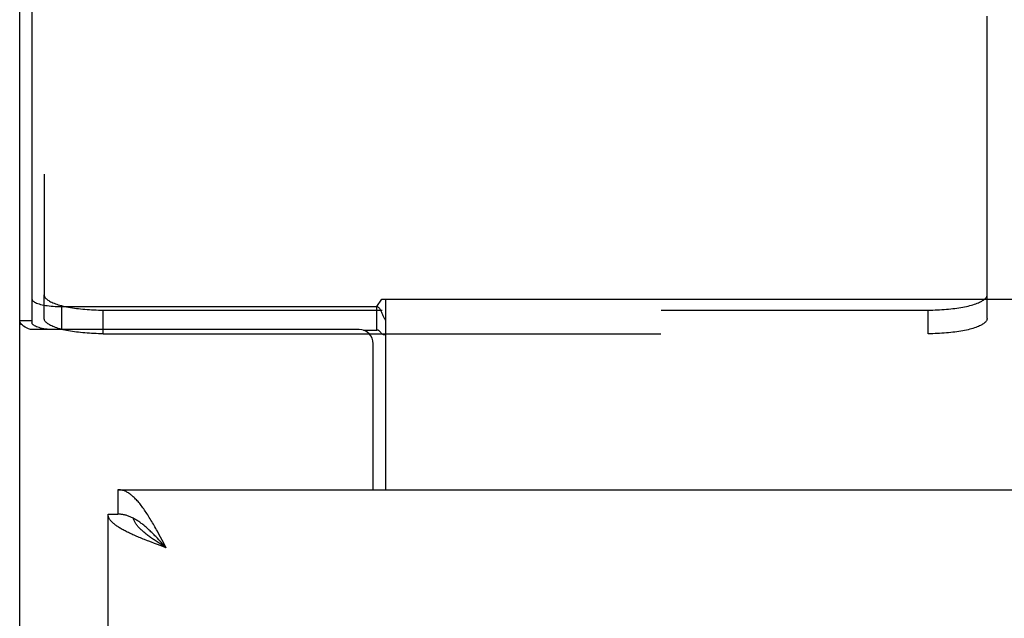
# Model space of a CAD drawing. Header units: inches. Extents: x 0 to 215, y 0 to 139.
# Tile 43 of 91: x 35.15 to 39.33, y 103.23 to 105.77. Entities that reach past the tile are written whole.
import ezdxf

# ---------------------------------------------------------------- set-up
doc = ezdxf.new("R2010")
doc.units = ezdxf.units.IN
doc.header["$LTSCALE"] = 11.835443
doc.header["$MEASUREMENT"] = 0
doc.linetypes.add('HIDDEN', pattern=[0.2, 0.1, -0.1])
doc.layers.get('0').update_dxf_attribs({"linetype": 'CONTINUOUS'})
doc.layers.add('DEFAULT_2', color=8, linetype='HIDDEN')

msp = doc.modelspace()

# ---------------------------------------------------------------- linework, layer by layer
at = {"color": 7, "linetype": 'Continuous'}
for p, q in [((35.2001, 107.7114), (35.2001, 104.4816)), ((36.6637, 104.5497), (36.685, 104.5811)), ((36.685, 104.5811), (93.6112, 104.5811)), ((36.7006, 104.5811), (36.7006, 103.7725)), ((35.3251, 104.5497), (35.3251, 104.4523)), ((35.3251, 104.5497), (36.6637, 104.5497)), ((36.6637, 104.4493), (36.6637, 104.5497)), ((35.1481, 104.4905), (35.2001, 104.4905)), ((36.6303, 104.4345), (36.685, 104.4345)), ((35.5651, 103.7725), (35.5651, 103.6685)), ((35.5231, 103.6685), (35.5651, 103.6685)), ((35.7321, 103.5665), (35.7253, 103.5736)), ((35.739, 103.5593), (35.7321, 103.5665)), ((35.7458, 103.552), (35.739, 103.5593)), ((35.756, 103.5409), (35.7458, 103.552)), ((35.7439, 103.5424), (35.7355, 103.5479)), ((35.7525, 103.537), (35.7439, 103.5424)), ((35.7696, 103.526), (35.7525, 103.537)), ((35.7628, 103.5335), (35.756, 103.5409)), ((35.7696, 103.526), (35.7628, 103.5335))]:
    msp.add_line(p, q, dxfattribs=at)
at = {"color": 3, "linetype": 'Continuous'}
for p, q in [((35.1481, 32.6265), (35.1481, 107.6164)), ((36.5876, 104.4523), (35.1935, 104.4523)), ((36.6064, 104.4493), (36.6637, 104.4493)), ((36.6476, 103.7725), (36.6476, 104.3923)), ((35.5651, 103.7725), (64.1686, 103.7725)), ((35.5231, 99.2725), (35.5231, 103.6685)), ((35.739, 103.5835), (35.7321, 103.596)), ((35.7458, 103.5709), (35.739, 103.5835)), ((35.7526, 103.5582), (35.7458, 103.5709)), ((35.7696, 103.526), (35.7526, 103.5582)), ((35.72, 103.5444), (35.7078, 103.549)), ((35.7323, 103.5398), (35.72, 103.5444)), ((35.7447, 103.5352), (35.7323, 103.5398)), ((35.7696, 103.526), (35.7447, 103.5352))]:
    msp.add_line(p, q, dxfattribs=at)
at = {"color": 7, "linetype": 'Continuous'}
for points in [[(35.2001, 104.5821), (35.2005, 104.5798), (35.2014, 104.5775), (35.203, 104.5752), (35.2052, 104.573), (35.208, 104.5708), (35.2114, 104.5686), (35.2154, 104.5666), (35.22, 104.5646), (35.2251, 104.5627), (35.2307, 104.5609), (35.2367, 104.5592), (35.2433, 104.5576), (35.2502, 104.5562), (35.2575, 104.5549), (35.2652, 104.5537), (35.2732, 104.5526), (35.2814, 104.5518), (35.2899, 104.551), (35.2986, 104.5505), (35.3073, 104.5501), (35.3162, 104.5498), (35.3251, 104.5497)], [(36.6861, 104.5209), (36.6847, 104.5241), (36.6833, 104.5273), (36.6819, 104.5303), (36.6804, 104.5332), (36.679, 104.5358), (36.6774, 104.5383), (36.6758, 104.5408), (36.674, 104.543), (36.6721, 104.545), (36.6703, 104.5465), (36.6685, 104.5478), (36.6668, 104.5487), (36.6652, 104.5493), (36.6637, 104.5497)], [(36.7006, 104.4927), (36.6991, 104.4946), (36.6977, 104.4967), (36.6962, 104.4992), (36.6947, 104.5019), (36.6932, 104.5048), (36.6917, 104.5079), (36.6903, 104.5111), (36.6889, 104.5143), (36.6861, 104.5209)], [(35.6299, 103.6512), (35.6265, 103.653), (35.6231, 103.6546), (35.6197, 103.6562), (35.6163, 103.6576), (35.6128, 103.659), (35.6094, 103.6603), (35.606, 103.6615), (35.6026, 103.6626), (35.5992, 103.6636), (35.5958, 103.6646), (35.5924, 103.6654), (35.589, 103.6661), (35.5856, 103.6667), (35.5822, 103.6673), (35.5788, 103.6677), (35.5754, 103.6681), (35.5719, 103.6683), (35.5685, 103.6684), (35.5651, 103.6685)], [(35.7355, 103.5479), (35.7272, 103.5534), (35.7231, 103.5561), (35.7191, 103.5589), (35.7151, 103.5616), (35.7111, 103.5644), (35.7072, 103.5671), (35.7034, 103.5698), (35.6996, 103.5726), (35.6959, 103.5753), (35.6923, 103.5781), (35.6887, 103.5808), (35.6852, 103.5835), (35.6817, 103.5863), (35.6784, 103.589), (35.6751, 103.5918), (35.672, 103.5945), (35.6689, 103.5972), (35.6659, 103.6), (35.663, 103.6027), (35.6602, 103.6055), (35.6575, 103.6082), (35.6549, 103.6109), (35.6524, 103.6137), (35.65, 103.6164), (35.6477, 103.6192), (35.6455, 103.6219), (35.6435, 103.6247), (35.6415, 103.6274), (35.6397, 103.6301), (35.638, 103.6329), (35.6364, 103.6356), (35.6349, 103.6384), (35.6336, 103.6411), (35.6324, 103.6438), (35.6313, 103.6466), (35.6303, 103.6493), (35.6297, 103.6513)], [(35.7253, 103.5736), (35.7219, 103.5771), (35.7185, 103.5805), (35.7151, 103.584), (35.7117, 103.5873), (35.7083, 103.5907), (35.7049, 103.594), (35.7015, 103.5972), (35.6981, 103.6004), (35.6947, 103.6036), (35.6912, 103.6067), (35.6878, 103.6098), (35.6844, 103.6127), (35.681, 103.6157), (35.6776, 103.6185), (35.6742, 103.6213), (35.6708, 103.6241), (35.6674, 103.6268), (35.664, 103.6294), (35.6606, 103.6319), (35.6572, 103.6344), (35.6537, 103.6367), (35.6503, 103.639), (35.6469, 103.6413), (35.6435, 103.6434), (35.6401, 103.6455), (35.6367, 103.6475), (35.6333, 103.6494), (35.6299, 103.6512)]]:
    msp.add_lwpolyline(points, dxfattribs=at)
at = {"color": 3, "linetype": 'Continuous'}
for points in [[(35.1935, 104.4523), (35.1852, 104.4557), (35.1776, 104.4592), (35.1708, 104.4628), (35.1649, 104.4666), (35.1598, 104.4704), (35.1557, 104.4743), (35.1524, 104.4783), (35.15, 104.4824), (35.1486, 104.4864), (35.1481, 104.4905)], [(35.2721, 104.4523), (35.2652, 104.4532), (35.2575, 104.4544), (35.2502, 104.4557), (35.2433, 104.4572), (35.2367, 104.4587), (35.2307, 104.4604), (35.2251, 104.4622), (35.22, 104.4641), (35.2154, 104.4661), (35.2114, 104.4682), (35.208, 104.4703), (35.2052, 104.4725), (35.203, 104.4747), (35.2014, 104.477), (35.2005, 104.4793), (35.2001, 104.4816)], [(36.6779, 104.4422), (36.6765, 104.4437), (36.6752, 104.4451), (36.6738, 104.4464), (36.6723, 104.4475), (36.6708, 104.4484), (36.6692, 104.4491), (36.6677, 104.4494), (36.6663, 104.4496), (36.6649, 104.4495), (36.6637, 104.4493)], [(36.7006, 104.4295), (36.6991, 104.4293), (36.6974, 104.4292), (36.6956, 104.4293), (36.6938, 104.4295), (36.6919, 104.4301), (36.69, 104.4309), (36.6883, 104.4319), (36.6866, 104.4331), (36.6851, 104.4344), (36.6836, 104.4358), (36.6821, 104.4374), (36.6807, 104.439), (36.6779, 104.4422)], [(35.6912, 103.6656), (35.6878, 103.6709), (35.6844, 103.676), (35.681, 103.6811), (35.6776, 103.6861), (35.6742, 103.6909), (35.6708, 103.6957), (35.6674, 103.7003), (35.664, 103.7048), (35.6606, 103.7092), (35.6572, 103.7134), (35.6537, 103.7176), (35.6503, 103.7216), (35.6469, 103.7254), (35.6435, 103.7291), (35.6401, 103.7327), (35.6367, 103.7362), (35.6333, 103.7395), (35.6299, 103.7426), (35.6265, 103.7456), (35.6231, 103.7485), (35.6197, 103.7512), (35.6163, 103.7537), (35.6128, 103.7561), (35.6094, 103.7584), (35.606, 103.7604), (35.6026, 103.7623), (35.5992, 103.7641), (35.5958, 103.7657), (35.5924, 103.7671), (35.589, 103.7684), (35.5856, 103.7695), (35.5822, 103.7704), (35.5788, 103.7711), (35.5754, 103.7717), (35.5719, 103.7722), (35.5685, 103.7724), (35.5651, 103.7725)], [(35.6288, 103.5812), (35.6237, 103.5835), (35.6187, 103.5858), (35.6139, 103.5881), (35.6091, 103.5904), (35.6044, 103.5926), (35.5998, 103.5949), (35.5953, 103.5972), (35.591, 103.5995), (35.5867, 103.6018), (35.5826, 103.6041), (35.5786, 103.6064), (35.5747, 103.6087), (35.5709, 103.611), (35.5673, 103.6133), (35.5638, 103.6156), (35.5604, 103.6179), (35.5572, 103.6202), (35.5541, 103.6225), (35.5511, 103.6248), (35.5483, 103.6271), (35.5456, 103.6294), (35.5431, 103.6317), (35.5407, 103.634), (35.5385, 103.6363), (35.5364, 103.6386), (35.5344, 103.6409), (35.5326, 103.6432), (35.531, 103.6455), (35.5295, 103.6478), (35.5282, 103.6501), (35.527, 103.6524), (35.526, 103.6547), (35.5251, 103.657), (35.5244, 103.6593), (35.5238, 103.6616), (35.5234, 103.6639), (35.5232, 103.6662), (35.5231, 103.6685)], [(35.7321, 103.596), (35.7287, 103.6022), (35.7253, 103.6083), (35.7219, 103.6143), (35.7185, 103.6203), (35.7151, 103.6262), (35.7117, 103.6321), (35.7083, 103.6379), (35.7049, 103.6436), (35.7015, 103.6492), (35.6981, 103.6548), (35.6947, 103.6602), (35.6912, 103.6656)], [(35.6899, 103.5559), (35.6782, 103.5605), (35.6724, 103.5628), (35.6667, 103.5651), (35.6611, 103.5674), (35.6555, 103.5697), (35.65, 103.572), (35.6446, 103.5743), (35.6392, 103.5766), (35.634, 103.5789), (35.6288, 103.5812)], [(35.7078, 103.549), (35.6958, 103.5536), (35.6899, 103.5559)]]:
    msp.add_lwpolyline(points, dxfattribs=at)
msp.add_arc((36.5876, 104.3923), 0.06, 0, 90, dxfattribs=at)
at = {"layer": 'DEFAULT_2', "color": 8, "linetype": 'HIDDEN'}
for p, q in [((35.2521, 107.4791), (35.2521, 104.5997)), ((39.2521, 104.5997), (39.2521, 107.4791)), ((35.2521, 104.4992), (35.2521, 104.5997)), ((39.2521, 104.4992), (39.2521, 104.5997)), ((35.5021, 104.4345), (35.5021, 104.535)), ((35.5021, 104.535), (39.0021, 104.535)), ((39.0021, 104.4345), (39.0021, 104.535)), ((35.5021, 104.4345), (36.6303, 104.4345)), ((36.685, 104.4345), (39.0021, 104.4345))]:
    msp.add_line(p, q, dxfattribs=at)
for points in [[(35.2521, 104.5997), (35.2523, 104.5971), (35.2529, 104.5946), (35.2539, 104.5921), (35.2552, 104.5896), (35.2569, 104.5871), (35.259, 104.5846), (35.2615, 104.5821), (35.2644, 104.5797), (35.2676, 104.5773), (35.2712, 104.5749), (35.2751, 104.5726), (35.2794, 104.5703), (35.284, 104.5681), (35.289, 104.5659), (35.2943, 104.5637), (35.2999, 104.5617), (35.3058, 104.5596), (35.312, 104.5577), (35.3186, 104.5558), (35.3254, 104.5539), (35.3324, 104.5522), (35.3398, 104.5505), (35.3474, 104.5489), (35.3552, 104.5473), (35.3632, 104.5459), (35.3715, 104.5445), (35.38, 104.5432), (35.3886, 104.542), (35.3975, 104.5409), (35.4065, 104.5399), (35.4156, 104.539), (35.4249, 104.5382), (35.4343, 104.5374), (35.4438, 104.5368), (35.4534, 104.5362), (35.463, 104.5358), (35.4728, 104.5354), (35.4825, 104.5352), (35.4923, 104.535), (35.5021, 104.535)], [(39.0021, 104.535), (39.012, 104.535), (39.0217, 104.5352), (39.0315, 104.5354), (39.0412, 104.5358), (39.0509, 104.5362), (39.0605, 104.5368), (39.07, 104.5374), (39.0794, 104.5382), (39.0887, 104.539), (39.0978, 104.5399), (39.1068, 104.5409), (39.1156, 104.542), (39.1243, 104.5432), (39.1328, 104.5445), (39.141, 104.5459), (39.1491, 104.5473), (39.1569, 104.5489), (39.1645, 104.5505), (39.1718, 104.5522), (39.1789, 104.5539), (39.1857, 104.5558), (39.1922, 104.5577), (39.1985, 104.5596), (39.2044, 104.5617), (39.21, 104.5637), (39.2153, 104.5659), (39.2203, 104.5681), (39.2249, 104.5703), (39.2292, 104.5726), (39.2331, 104.5749), (39.2367, 104.5773), (39.2399, 104.5797), (39.2427, 104.5821), (39.2452, 104.5846), (39.2473, 104.5871), (39.2491, 104.5896), (39.2504, 104.5921), (39.2514, 104.5946), (39.2519, 104.5971), (39.2521, 104.5997)], [(35.3186, 104.4553), (35.312, 104.4572), (35.3058, 104.4592), (35.2999, 104.4612), (35.2943, 104.4633), (35.289, 104.4654), (35.284, 104.4676), (35.2794, 104.4699), (35.2751, 104.4721), (35.2712, 104.4745), (35.2676, 104.4768), (35.2644, 104.4792), (35.2615, 104.4817), (35.259, 104.4841), (35.2569, 104.4866), (35.2552, 104.4891), (35.2539, 104.4916), (35.2529, 104.4942), (35.2523, 104.4967), (35.2521, 104.4992)], [(39.2521, 104.4992), (39.2519, 104.4967), (39.2514, 104.4942), (39.2504, 104.4916), (39.2491, 104.4891), (39.2473, 104.4866), (39.2452, 104.4841), (39.2427, 104.4817), (39.2399, 104.4792), (39.2367, 104.4768), (39.2331, 104.4745), (39.2292, 104.4721), (39.2249, 104.4699), (39.2203, 104.4676), (39.2153, 104.4654), (39.21, 104.4633), (39.2044, 104.4612), (39.1985, 104.4592), (39.1922, 104.4572), (39.1857, 104.4553), (39.1789, 104.4535), (39.1718, 104.4517), (39.1645, 104.45), (39.1569, 104.4484), (39.1491, 104.4469), (39.141, 104.4454), (39.1328, 104.4441), (39.1243, 104.4428), (39.1156, 104.4416), (39.1068, 104.4405), (39.0978, 104.4395), (39.0887, 104.4385), (39.0794, 104.4377), (39.07, 104.437), (39.0605, 104.4363), (39.0509, 104.4358), (39.0412, 104.4353), (39.0315, 104.435), (39.0217, 104.4347), (39.012, 104.4346), (39.0021, 104.4345)], [(35.3324, 104.4517), (35.3254, 104.4535), (35.3186, 104.4553)], [(35.3474, 104.4484), (35.3398, 104.45), (35.3324, 104.4517)], [(35.5021, 104.4345), (35.4923, 104.4346), (35.4825, 104.4347), (35.4728, 104.435), (35.463, 104.4353), (35.4534, 104.4358), (35.4438, 104.4363), (35.4343, 104.437), (35.4249, 104.4377), (35.4156, 104.4385), (35.4065, 104.4395), (35.3975, 104.4405), (35.3886, 104.4416), (35.38, 104.4428), (35.3715, 104.4441), (35.3632, 104.4454), (35.3552, 104.4469), (35.3474, 104.4484)]]:
    msp.add_lwpolyline(points, dxfattribs=at)

doc.saveas('drawing.dxf')
